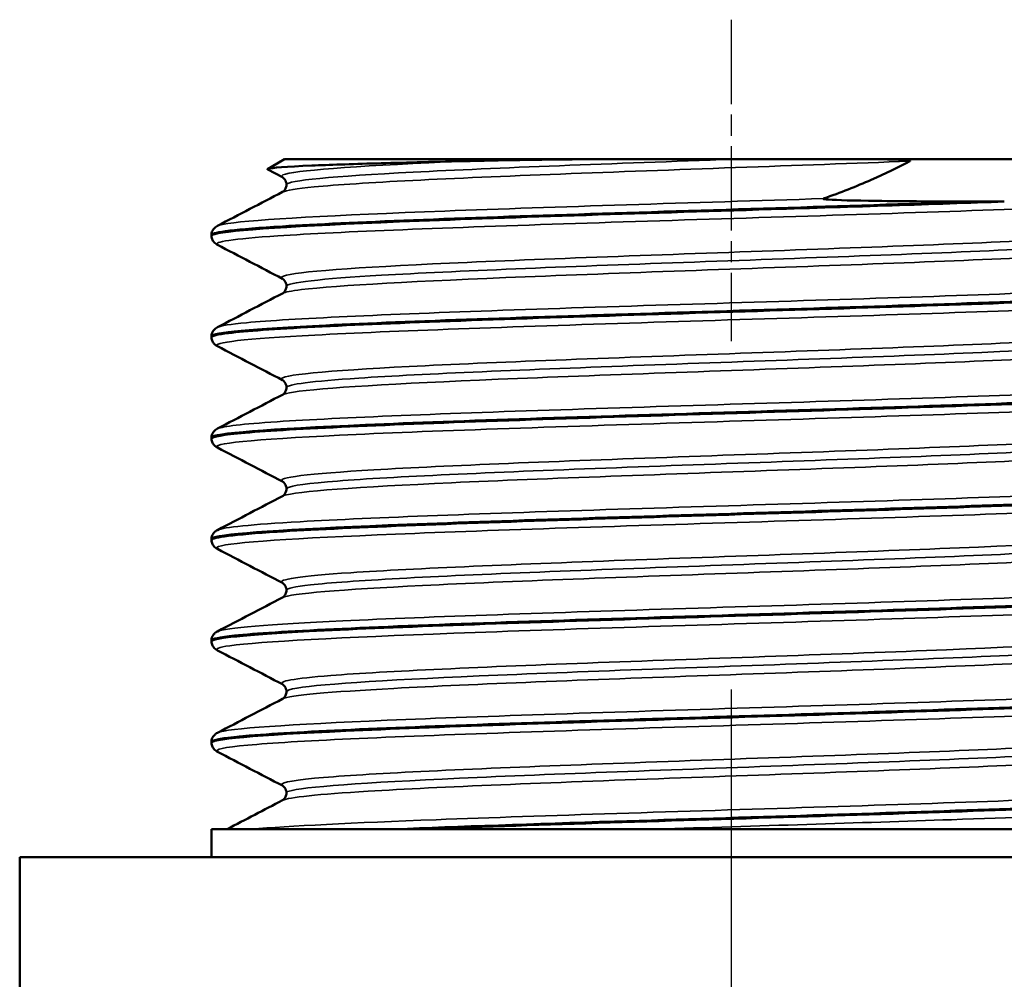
# Model space of a CAD drawing. Header units: millimetres. Extents: x -71 to 414, y -67 to 355.
# Tile 23 of 26: x 144 to 162, y 226 to 243. Entities that reach past the tile are written whole.
import ezdxf

# ---------------------------------------------------------------- set-up
doc = ezdxf.new("R2010")
doc.units = ezdxf.units.MM
doc.linetypes.add('CHAIN', pattern=[0.7087, 0.4724, -0.0591, 0.1181, -0.0591])
for name, color, linetype, lineweight in [('Видимые тонкие (ГОСТ)', 7, 'Continuous', 35), ('Видимый контур (ГОСТ)', 7, 'Continuous', 50), ('Осевая линия (ГОСТ)', 7, 'Continuous', 25)]:
    doc.layers.add(name, color=color, linetype=linetype, lineweight=lineweight)

msp = doc.modelspace()

# ---------------------------------------------------------------- linework, layer by layer
at = {"layer": 'Видимые тонкие (ГОСТ)'}
for points, knots in [([(152.1832, 240.2965), (150.4612, 240.2197), (149.2847, 240.1428), (148.9953, 240.066), (148.9211, 240.0463), (148.9054, 240.0266), (148.9452, 240.007)], [3.7793554, 3.7793554, 3.7793554, 3.7793554, 4.5769283, 4.5769283, 4.5769283, 4.7811547, 4.7811547, 4.7811547, 4.7811547]), ([(160.1847, 240.2965), (158.2177, 240.2197), (155.9073, 240.1428), (153.9243, 240.066), (151.9421, 239.9892), (150.313, 239.9124), (149.5096, 239.8356), (149.1916, 239.8051), (149.0046, 239.7747), (148.9481, 239.7443)], [2.7331964, 2.7331964, 2.7331964, 2.7331964, 3.5307694, 3.5307694, 3.5307694, 4.3280202, 4.3280202, 4.3280202, 4.6436233, 4.6436233, 4.6436233, 4.6436233]), ([(157.0053, 240.3305), (154.8802, 240.2534), (152.7667, 240.1763), (151.2818, 240.0993), (149.8456, 240.0247), (149.0157, 239.9502), (149.0133, 239.8756)], [3.1388071, 3.1388071, 3.1388071, 3.1388071, 3.9387137, 3.9387137, 3.9387137, 4.712389, 4.712389, 4.712389, 4.712389]), ([(165.6841, 239.6258), (164.8983, 239.5516), (163.2166, 239.4774), (161.097, 239.4032), (158.9781, 239.329), (156.4459, 239.2548), (154.1897, 239.1806), (151.9344, 239.1064), (149.9805, 239.0323), (148.8597, 238.9581), (148.0537, 238.9048), (147.6851, 238.8514), (147.7818, 238.7981)], [8.1921724, 8.1921724, 8.1921724, 8.1921724, 8.9624605, 8.9624605, 8.9624605, 9.7324654, 9.7324654, 9.7324654, 10.5021931, 10.5021931, 10.5021931, 11.055701, 11.055701, 11.055701, 11.055701]), ([(158.6359, 239.6258), (156.306, 239.5516), (153.8183, 239.4774), (151.8506, 239.4032), (149.8837, 239.329), (148.4587, 239.2548), (147.9636, 239.1806), (147.8668, 239.1661), (147.8058, 239.1516), (147.7796, 239.1371)], [2.961423, 2.961423, 2.961423, 2.961423, 3.7317111, 3.7317111, 3.7317111, 4.5017161, 4.5017161, 4.5017161, 4.6522623, 4.6522623, 4.6522623, 4.6522623]), ([(165.0224, 239.0989), (164.8982, 239.0375), (164.2285, 238.9761), (163.1172, 238.9147), (161.7296, 238.838), (159.6717, 238.7614), (157.5385, 238.6847), (155.406, 238.6081), (153.2258, 238.5314), (151.628, 238.4548), (150.0307, 238.3782), (149.036, 238.3015), (148.9311, 238.2249), (148.9156, 238.2136), (148.9196, 238.2022), (148.9425, 238.1909)], [7.9227473, 7.9227473, 7.9227473, 7.9227473, 8.5600942, 8.5600942, 8.5600942, 9.3558339, 9.3558339, 9.3558339, 10.1512911, 10.1512911, 10.1512911, 10.9464723, 10.9464723, 10.9464723, 11.06434, 11.06434, 11.06434, 11.06434]), ([(164.952, 238.9676), (164.9526, 238.9599), (164.9446, 238.9523), (164.9279, 238.9446), (164.7594, 238.8677), (163.7068, 238.7908), (162.076, 238.7139), (160.4392, 238.6368), (158.2414, 238.5596), (156.1258, 238.4824), (154.0194, 238.4056), (152.0222, 238.3288), (150.714, 238.2519), (149.6223, 238.1878), (149.0223, 238.1237), (149.0156, 238.0595)], [7.8539816, 7.8539816, 7.8539816, 7.8539816, 7.9335063, 7.9335063, 7.9335063, 8.7315635, 8.7315635, 8.7315635, 9.5325522, 9.5325522, 9.5325522, 10.3300449, 10.3300449, 10.3300449, 10.9955743, 10.9955743, 10.9955743, 10.9955743]), ([(165.019, 238.8363), (165.1117, 238.7858), (164.8424, 238.7352), (164.2221, 238.6847), (163.2814, 238.6081), (161.5456, 238.5314), (159.5163, 238.4548), (157.4877, 238.3782), (155.1921, 238.3015), (153.2923, 238.2249), (151.3932, 238.1483), (149.9143, 238.0718), (149.2823, 237.9952), (149.0982, 237.9729), (148.9866, 237.9505), (148.9461, 237.9282)], [7.785216, 7.785216, 7.785216, 7.785216, 8.309675, 8.309675, 8.309675, 9.1051321, 9.1051321, 9.1051321, 9.9003133, 9.9003133, 9.9003133, 10.695225, 10.695225, 10.695225, 10.9268086, 10.9268086, 10.9268086, 10.9268086]), ([(166.1845, 238.229), (166.2812, 238.1757), (165.912, 238.1223), (165.105, 238.0689), (163.9854, 237.9949), (162.0358, 237.9209), (159.7849, 237.8468), (157.5347, 237.7728), (155.0089, 237.6988), (152.8922, 237.6248), (150.7761, 237.5508), (149.0926, 237.4768), (148.2979, 237.4028), (148.0048, 237.3755), (147.8338, 237.3483), (147.7835, 237.321)], [7.7938549, 7.7938549, 7.7938549, 7.7938549, 8.3477007, 8.3477007, 8.3477007, 9.1161309, 9.1161309, 9.1161309, 9.8843191, 9.8843191, 9.8843191, 10.6522712, 10.6522712, 10.6522712, 10.9354476, 10.9354476, 10.9354476, 10.9354476]), ([(166.1866, 237.8901), (166.1606, 237.8757), (166.1002, 237.8612), (166.0044, 237.8468), (165.5128, 237.7728), (164.0955, 237.6988), (162.1368, 237.6248), (160.1787, 237.5508), (157.7017, 237.4768), (155.3767, 237.4028), (153.0524, 237.3289), (150.9064, 237.2549), (149.5196, 237.1809), (148.2765, 237.1146), (147.656, 237.0483), (147.7775, 236.982)], [14.1972936, 14.1972936, 14.1972936, 14.1972936, 14.3468802, 14.3468802, 14.3468802, 15.1150684, 15.1150684, 15.1150684, 15.8830206, 15.8830206, 15.8830206, 16.6507424, 16.6507424, 16.6507424, 17.3388863, 17.3388863, 17.3388863, 17.3388863]), ([(165.0247, 237.2828), (164.8876, 237.2142), (164.0553, 237.1455), (162.7069, 237.0769), (161.205, 237.0004), (159.0823, 236.9239), (156.9495, 236.8475), (154.8174, 236.771), (152.7027, 236.6946), (151.2135, 236.6181), (149.7248, 236.5417), (148.8804, 236.4653), (148.923, 236.3889), (148.9256, 236.3842), (148.9316, 236.3795), (148.9409, 236.3748)], [14.2059326, 14.2059326, 14.2059326, 14.2059326, 14.9184645, 14.9184645, 14.9184645, 15.7121251, 15.7121251, 15.7121251, 16.5055548, 16.5055548, 16.5055548, 17.2987597, 17.2987597, 17.2987597, 17.3475253, 17.3475253, 17.3475253, 17.3475253]), ([(164.9492, 237.1515), (164.951, 237.1345), (164.9116, 237.1175), (164.8294, 237.1005), (164.4583, 237.0238), (163.2201, 236.9471), (161.473, 236.8704), (159.7264, 236.7938), (157.4939, 236.7171), (155.4209, 236.6405), (153.3486, 236.5638), (151.4625, 236.4872), (150.3079, 236.4105), (149.4689, 236.3548), (149.0239, 236.2991), (149.0183, 236.2434)], [14.1371669, 14.1371669, 14.1371669, 14.1371669, 14.3135612, 14.3135612, 14.3135612, 15.1095204, 15.1095204, 15.1095204, 15.9052465, 15.9052465, 15.9052465, 16.700746, 16.700746, 16.700746, 17.2787596, 17.2787596, 17.2787596, 17.2787596]), ([(165.0212, 237.0202), (165.1253, 236.9626), (164.7538, 236.905), (163.9437, 236.8475), (162.868, 236.771), (161.033, 236.6946), (158.9664, 236.6181), (156.9004, 236.5417), (154.6294, 236.4653), (152.8063, 236.3889), (150.9836, 236.3125), (149.632, 236.2361), (149.1396, 236.1597), (149.0375, 236.1438), (148.9726, 236.128), (148.944, 236.1121)], [14.0684013, 14.0684013, 14.0684013, 14.0684013, 14.6659662, 14.6659662, 14.6659662, 15.4593958, 15.4593958, 15.4593958, 16.2526008, 16.2526008, 16.2526008, 17.0455874, 17.0455874, 17.0455874, 17.2099939, 17.2099939, 17.2099939, 17.2099939]), ([(166.1817, 236.4129), (166.2569, 236.3733), (166.0783, 236.3336), (165.6425, 236.2939), (164.8309, 236.2201), (163.1364, 236.1462), (161.0167, 236.0723), (158.8975, 235.9985), (156.377, 235.9247), (154.1356, 235.8508), (151.8948, 235.777), (149.9581, 235.7032), (148.8479, 235.6293), (148.2241, 235.5878), (147.8661, 235.5464), (147.7854, 235.5049)], [14.0770403, 14.0770403, 14.0770403, 14.0770403, 14.4886923, 14.4886923, 14.4886923, 15.2553488, 15.2553488, 15.2553488, 16.0218094, 16.0218094, 16.0218094, 16.7880798, 16.7880798, 16.7880798, 17.2186329, 17.2186329, 17.2186329, 17.2186329]), ([(166.1898, 236.074), (166.1888, 236.0734), (166.1877, 236.0729), (166.1866, 236.0723), (166.0318, 235.9985), (164.9351, 235.9247), (163.1927, 235.8508), (161.4507, 235.777), (159.0828, 235.7032), (156.7278, 235.6293), (154.3026, 235.5533), (151.9204, 235.4773), (150.2596, 235.4012), (148.6297, 235.3266), (147.7129, 235.252), (147.7616, 235.1774), (147.7641, 235.1736), (147.7691, 235.1697), (147.7766, 235.1659)], [20.4804789, 20.4804789, 20.4804789, 20.4804789, 20.4860981, 20.4860981, 20.4860981, 21.2525587, 21.2525587, 21.2525587, 22.0188291, 22.0188291, 22.0188291, 22.8079514, 22.8079514, 22.8079514, 23.5823817, 23.5823817, 23.5823817, 23.6220716, 23.6220716, 23.6220716, 23.6220716]), ([(165.0257, 235.4667), (165.0222, 235.4649), (165.0182, 235.463), (165.0137, 235.4612), (164.825, 235.384), (163.7354, 235.3068), (162.0639, 235.2297), (160.394, 235.1525), (158.1656, 235.0754), (156.03, 234.9983), (153.8963, 234.9213), (151.8833, 234.8442), (150.5783, 234.7672), (149.401, 234.6977), (148.8139, 234.6282), (148.9415, 234.5587)], [20.4891179, 20.4891179, 20.4891179, 20.4891179, 20.5081478, 20.5081478, 20.5081478, 21.3092886, 21.3092886, 21.3092886, 22.1096563, 22.1096563, 22.1096563, 22.9092787, 22.9092787, 22.9092787, 23.6307106, 23.6307106, 23.6307106, 23.6307106]), ([(165.0244, 235.2041), (165.1498, 235.1355), (164.5815, 235.0669), (163.4342, 234.9983), (162.1455, 234.9213), (160.1436, 234.8442), (158.0124, 234.7672), (155.8831, 234.6902), (153.6529, 234.6132), (151.9714, 234.5363), (150.2912, 234.4594), (149.1808, 234.3825), (148.9631, 234.3056), (148.9541, 234.3024), (148.9466, 234.2992), (148.9407, 234.296)], [20.3515866, 20.3515866, 20.3515866, 20.3515866, 21.0634973, 21.0634973, 21.0634973, 21.8631198, 21.8631198, 21.8631198, 22.6620244, 22.6620244, 22.6620244, 23.4602384, 23.4602384, 23.4602384, 23.4931792, 23.4931792, 23.4931792, 23.4931792]), ([(164.9455, 235.3354), (164.9475, 235.3063), (164.8306, 235.2771), (164.5913, 235.248), (163.9562, 235.1706), (162.4671, 235.0933), (160.5616, 235.016), (158.6579, 234.9387), (156.364, 234.8614), (154.3528, 234.7842), (152.3435, 234.707), (150.643, 234.6298), (149.7494, 234.5526), (149.2663, 234.5108), (149.0225, 234.4691), (149.0215, 234.4273)], [20.4203522, 20.4203522, 20.4203522, 20.4203522, 20.7227851, 20.7227851, 20.7227851, 21.5255066, 21.5255066, 21.5255066, 22.3274765, 22.3274765, 22.3274765, 23.1287223, 23.1287223, 23.1287223, 23.5619449, 23.5619449, 23.5619449, 23.5619449]), ([(166.1821, 234.5968), (166.2411, 234.5669), (166.1555, 234.537), (165.9189, 234.5071), (165.3311, 234.4327), (163.8182, 234.3584), (161.7939, 234.284), (159.7712, 234.2097), (157.2611, 234.1354), (154.9488, 234.0611), (152.6382, 233.9869), (150.5515, 233.9127), (149.2575, 233.8384), (148.3879, 233.7885), (147.8828, 233.7387), (147.7827, 233.6888)], [20.3602256, 20.3602256, 20.3602256, 20.3602256, 20.6707248, 20.6707248, 20.6707248, 21.4424389, 21.4424389, 21.4424389, 22.2135353, 22.2135353, 22.2135353, 22.9840384, 22.9840384, 22.9840384, 23.5018182, 23.5018182, 23.5018182, 23.5018182]), ([(166.1885, 234.2579), (166.0568, 234.1923), (165.2018, 234.1267), (163.7897, 234.0611), (162.191, 233.9869), (159.8967, 233.9127), (157.532, 233.8384), (155.169, 233.7643), (152.7628, 233.6901), (150.9682, 233.6159), (149.175, 233.5418), (148.0129, 233.4676), (147.7978, 233.3935), (147.7556, 233.3789), (147.75, 233.3644), (147.7796, 233.3498)], [26.7636642, 26.7636642, 26.7636642, 26.7636642, 27.4442847, 27.4442847, 27.4442847, 28.2147877, 28.2147877, 28.2147877, 28.9847214, 28.9847214, 28.9847214, 29.7541095, 29.7541095, 29.7541095, 29.9052569, 29.9052569, 29.9052569, 29.9052569]), ([(165.0234, 233.6506), (165.0016, 233.6386), (164.9587, 233.6266), (164.8941, 233.6145), (164.4827, 233.5379), (163.1978, 233.4612), (161.4109, 233.3845), (159.6252, 233.3079), (157.3615, 233.2313), (155.2733, 233.1547), (153.1865, 233.0781), (151.302, 233.0016), (150.1633, 232.925), (149.2588, 232.8642), (148.8341, 232.8034), (148.9439, 232.7426)], [26.7723032, 26.7723032, 26.7723032, 26.7723032, 26.8971652, 26.8971652, 26.8971652, 27.6928848, 27.6928848, 27.6928848, 28.4880468, 28.4880468, 28.4880468, 29.2826771, 29.2826771, 29.2826771, 29.9138959, 29.9138959, 29.9138959, 29.9138959]), ([(164.9448, 233.5193), (164.9441, 233.4787), (164.7136, 233.4381), (164.2555, 233.3975), (163.3887, 233.3206), (161.7184, 233.2438), (159.7296, 233.167), (157.7421, 233.0902), (155.4624, 233.0134), (153.5515, 232.9366), (151.6419, 232.8599), (150.1254, 232.7831), (149.4413, 232.7064), (149.1584, 232.6747), (149.0194, 232.643), (149.0209, 232.6112)], [26.7035376, 26.7035376, 26.7035376, 26.7035376, 27.125046, 27.125046, 27.125046, 27.9225173, 27.9225173, 27.9225173, 28.7194524, 28.7194524, 28.7194524, 29.5158772, 29.5158772, 29.5158772, 29.8451302, 29.8451302, 29.8451302, 29.8451302]), ([(165.0257, 233.388), (165.0279, 233.3868), (165.03, 233.3857), (165.0318, 233.3845), (165.1531, 233.3079), (164.3836, 233.2313), (162.9454, 233.1547), (161.5081, 233.0781), (159.4217, 233.0016), (157.2879, 232.925), (155.1554, 232.8485), (153.003, 232.772), (151.4508, 232.6955), (149.9932, 232.6236), (149.0824, 232.5518), (148.9409, 232.4799)], [26.6347719, 26.6347719, 26.6347719, 26.6347719, 26.6467259, 26.6467259, 26.6467259, 27.4418879, 27.4418879, 27.4418879, 28.2365181, 28.2365181, 28.2365181, 29.0306424, 29.0306424, 29.0306424, 29.7763645, 29.7763645, 29.7763645, 29.7763645]), ([(166.1855, 232.7807), (166.2217, 232.7629), (166.2055, 232.7451), (166.1346, 232.7272), (165.8406, 232.6533), (164.6083, 232.5794), (162.7713, 232.5054), (160.9353, 232.4315), (158.5158, 232.3576), (156.1669, 232.2837), (153.8193, 232.2099), (151.5684, 232.136), (150.0221, 232.0621), (148.7, 231.999), (147.9057, 231.9358), (147.7783, 231.8727)], [26.6434109, 26.6434109, 26.6434109, 26.6434109, 26.8284865, 26.8284865, 26.8284865, 27.595927, 27.595927, 27.595927, 28.3629387, 28.3629387, 28.3629387, 29.1295442, 29.1295442, 29.1295442, 29.7850035, 29.7850035, 29.7850035, 29.7850035]), ([(166.1844, 232.4418), (166.0781, 232.3891), (165.518, 232.3364), (164.5591, 232.2837), (163.2147, 232.2099), (161.1016, 232.136), (158.7904, 232.0621), (156.4804, 231.9883), (153.9982, 231.9145), (152.0136, 231.8407), (150.0082, 231.7661), (148.5344, 231.6915), (147.9974, 231.6169), (147.7979, 231.5892), (147.7286, 231.5614), (147.7837, 231.5337)], [33.0468495, 33.0468495, 33.0468495, 33.0468495, 33.593688, 33.593688, 33.593688, 34.3602936, 34.3602936, 34.3602936, 35.1265159, 35.1265159, 35.1265159, 35.9007828, 35.9007828, 35.9007828, 36.1884422, 36.1884422, 36.1884422, 36.1884422]), ([(165.0208, 231.8345), (164.9855, 231.815), (164.8955, 231.7954), (164.7493, 231.7759), (164.1724, 231.6988), (162.7287, 231.6217), (160.8401, 231.5446), (158.955, 231.4676), (156.6515, 231.3906), (154.6006, 231.3137), (152.5532, 231.2368), (150.7843, 231.16), (149.8075, 231.0831), (149.1436, 231.0309), (148.8514, 230.9787), (148.9468, 230.9265)], [33.0554885, 33.0554885, 33.0554885, 33.0554885, 33.2583072, 33.2583072, 33.2583072, 34.0586475, 34.0586475, 34.0586475, 34.8575261, 34.8575261, 34.8575261, 35.655052, 35.655052, 35.655052, 36.1970812, 36.1970812, 36.1970812, 36.1970812]), ([(164.946, 231.7032), (164.942, 231.6528), (164.5822, 231.6025), (163.8893, 231.5521), (162.8269, 231.475), (160.9956, 231.3978), (158.9317, 231.3206), (156.8712, 231.2435), (154.6063, 231.1664), (152.7979, 231.0894), (150.9924, 231.0124), (149.6657, 230.9355), (149.2041, 230.8585), (149.0773, 230.8374), (149.0162, 230.8163), (149.0184, 230.7951)], [32.9867229, 32.9867229, 32.9867229, 32.9867229, 33.5093108, 33.5093108, 33.5093108, 34.3105249, 34.3105249, 34.3105249, 35.1103752, 35.1103752, 35.1103752, 35.9089699, 35.9089699, 35.9089699, 36.1283155, 36.1283155, 36.1283155, 36.1283155]), ([(165.0243, 231.5719), (165.0426, 231.5628), (165.0487, 231.5537), (165.0421, 231.5446), (164.9868, 231.4676), (164.0319, 231.3906), (162.4555, 231.3137), (160.8818, 231.2368), (158.7094, 231.16), (156.5691, 231.0831), (154.4321, 231.0064), (152.355, 230.9297), (150.939, 230.853), (149.7753, 230.7899), (149.0706, 230.7269), (148.9432, 230.6638)], [32.9179572, 32.9179572, 32.9179572, 32.9179572, 33.0124886, 33.0124886, 33.0124886, 33.8113672, 33.8113672, 33.8113672, 34.6088931, 34.6088931, 34.6088931, 35.4051736, 35.4051736, 35.4051736, 36.0595498, 36.0595498, 36.0595498, 36.0595498]), ([(166.1892, 230.9646), (166.2004, 230.959), (166.2062, 230.9534), (166.2065, 230.9478), (166.2109, 230.8737), (165.2634, 230.7996), (163.6214, 230.7254), (161.9816, 230.6514), (159.6677, 230.5774), (157.3072, 230.5034), (154.9495, 230.4295), (152.5718, 230.3555), (150.8172, 230.2816), (149.0646, 230.2077), (147.9534, 230.1339), (147.7836, 230.06), (147.781, 230.0589), (147.7786, 230.0577), (147.7764, 230.0566)], [32.9265962, 32.9265962, 32.9265962, 32.9265962, 32.9848464, 32.9848464, 32.9848464, 33.7541132, 33.7541132, 33.7541132, 34.5223701, 34.5223701, 34.5223701, 35.2897101, 35.2897101, 35.2897101, 36.0562254, 36.0562254, 36.0562254, 36.0681888, 36.0681888, 36.0681888, 36.0681888]), ([(166.1818, 230.6257), (166.1024, 230.5849), (165.7549, 230.5441), (165.1505, 230.5034), (164.0544, 230.4295), (162.1258, 230.3555), (159.8866, 230.2816), (157.6498, 230.2077), (155.1281, 230.1339), (153.0022, 230.06), (150.8558, 229.9855), (149.1379, 229.9109), (148.3207, 229.8363), (147.887, 229.7968), (147.7096, 229.7572), (147.7847, 229.7176)], [39.3300349, 39.3300349, 39.3300349, 39.3300349, 39.7531194, 39.7531194, 39.7531194, 40.5204594, 40.5204594, 40.5204594, 41.2869748, 41.2869748, 41.2869748, 42.0609143, 42.0609143, 42.0609143, 42.4716275, 42.4716275, 42.4716275, 42.4716275]), ([(165.0183, 230.0184), (164.9655, 229.9898), (164.7971, 229.9612), (164.5117, 229.9326), (163.7441, 229.8556), (162.141, 229.7787), (160.1691, 229.7017), (158.2036, 229.625), (155.8976, 229.5483), (153.9186, 229.4716), (151.945, 229.3951), (150.3219, 229.3185), (149.517, 229.242), (149.0552, 229.1981), (148.8663, 229.1543), (148.9487, 229.1104)], [39.3386739, 39.3386739, 39.3386739, 39.3386739, 39.6355958, 39.6355958, 39.6355958, 40.4344145, 40.4344145, 40.4344145, 41.2306422, 41.2306422, 41.2306422, 42.0247018, 42.0247018, 42.0247018, 42.4802665, 42.4802665, 42.4802665, 42.4802665]), ([(164.9494, 229.8871), (164.9427, 229.826), (164.4025, 229.765), (163.4056, 229.7039), (162.1494, 229.627), (160.1849, 229.5501), (158.0839, 229.4731), (155.9885, 229.3964), (153.7847, 229.3197), (152.1105, 229.2429), (150.4202, 229.1655), (149.2928, 229.088), (149.0604, 229.0105), (149.0289, 229), (149.0139, 228.9895), (149.015, 228.979)], [39.2699082, 39.2699082, 39.2699082, 39.2699082, 39.9036152, 39.9036152, 39.9036152, 40.7021476, 40.7021476, 40.7021476, 41.498496, 41.498496, 41.498496, 42.3025154, 42.3025154, 42.3025154, 42.4115008, 42.4115008, 42.4115008, 42.4115008]), ([(165.0215, 229.7558), (165.058, 229.7378), (165.0478, 229.7197), (164.9884, 229.7017), (164.7358, 229.625), (163.597, 229.5483), (161.9018, 229.4716), (160.2111, 229.3951), (157.989, 229.3185), (155.8754, 229.242), (153.7415, 229.1648), (151.7464, 229.0876), (150.475, 229.0103), (149.583, 228.9561), (149.0552, 228.9019), (148.9461, 228.8477)], [39.2011425, 39.2011425, 39.2011425, 39.2011425, 39.3882555, 39.3882555, 39.3882555, 40.1844832, 40.1844832, 40.1844832, 40.9785429, 40.9785429, 40.9785429, 41.7802398, 41.7802398, 41.7802398, 42.3427351, 42.3427351, 42.3427351, 42.3427351]), ([(166.1889, 229.1485), (166.3129, 229.081), (165.6647, 229.0134), (164.3756, 228.9459), (162.9626, 228.8718), (160.7961, 228.7978), (158.4639, 228.7237), (156.1211, 228.6493), (153.6377, 228.575), (151.6933, 228.5006), (150.2111, 228.4439), (149.0457, 228.3872), (148.3889, 228.3305)], [39.2097815, 39.2097815, 39.2097815, 39.2097815, 39.9109087, 39.9109087, 39.9109087, 40.6794584, 40.6794584, 40.6794584, 41.4515013, 41.4515013, 41.4515013, 42.039992, 42.039992, 42.039992, 42.039992]), ([(166.1824, 228.8096), (166.1294, 228.781), (165.9438, 228.7523), (165.6246, 228.7237), (164.7949, 228.6493), (163.0713, 228.575), (160.9254, 228.5006), (159.2897, 228.4439), (157.4233, 228.3872), (155.6335, 228.3305)], [45.6132202, 45.6132202, 45.6132202, 45.6132202, 45.9102077, 45.9102077, 45.9102077, 46.6822506, 46.6822506, 46.6822506, 47.2707413, 47.2707413, 47.2707413, 47.2707413])]:
    msp.add_open_spline(points, degree=3, knots=knots, dxfattribs=at)
at = {"layer": 'Видимый контур (ГОСТ)'}
for p, q in [((148.9802, 240.3305), (148.6758, 240.1547)), ((154.2716, 240.3305), (148.9802, 240.3305)), ((154.2716, 240.3305), (157.0053, 240.3305)), ((157.0053, 240.3305), (159.7365, 240.3305)), ((164.986, 240.3305), (159.7365, 240.3305)), ((148.9405, 240.007), (148.6767, 240.1446)), ((161.4006, 239.5729), (161.8745, 239.5729)), ((147.6681, 238.9591), (147.6681, 238.9761)), ((147.6681, 237.143), (147.6681, 237.16)), ((147.6681, 235.3269), (147.6681, 235.3439)), ((147.6681, 233.5108), (147.6681, 233.5278)), ((147.6681, 231.6947), (147.6681, 231.7117)), ((147.6681, 229.8786), (147.6681, 229.8956)), ((147.6681, 228.3305), (166.2981, 228.3305)), ((147.6681, 228.3305), (147.6681, 227.8305)), ((151.3926, 228.3305), (150.9648, 228.3305)), ((144.2331, 227.8305), (169.7331, 227.8305)), ((144.2331, 227.8305), (144.2331, 223.8305))]:
    msp.add_line(p, q, dxfattribs=at)
for points, knots in [([(152.1832, 240.2965), (151.6033, 240.2832), (151.0785, 240.2701), (150.1611, 240.2436), (149.7736, 240.2304), (149.0076, 240.1974), (148.7418, 240.1778), (148.6704, 240.1536), (148.6681, 240.1491), (148.6767, 240.1446)], [-3.83277889, -3.83277889, -3.83277889, -3.83277889, -3.62063923, -3.62063923, -3.40672067, -3.40672067, -3.08370255, -3.08370255, -3.00938618, -3.00938618, -3.00938618, -3.00938618]), ([(158.6359, 239.6258), (158.9396, 239.7351), (159.2254, 239.8468), (159.7426, 240.0704), (159.9753, 240.1821), (160.1847, 240.2965)], [-0.23859402, -0.23859402, -0.23859402, -0.23859402, -0.11656614, -0.11656614, 0, 0, 0, 0]), ([(160.1847, 240.2965), (160.1854, 240.2969), (160.186, 240.2973), (160.1869, 240.2982), (160.1872, 240.2986), (160.1873, 240.2994), (160.1872, 240.2998), (160.1868, 240.3005), (160.1864, 240.3008), (160.1854, 240.3017), (160.1845, 240.3021), (160.1822, 240.3032), (160.1804, 240.3037), (160.1738, 240.3056), (160.1671, 240.3069), (160.1334, 240.3121), (160.0901, 240.3155), (159.9656, 240.323), (159.8621, 240.327), (159.7365, 240.3305)], [-0.4428199, -0.4428199, -0.4428199, -0.4428199, -0.43974145, -0.43974145, -0.43726706, -0.43726706, -0.43551808, -0.43551808, -0.43374703, -0.43374703, -0.43130697, -0.43130697, -0.42710766, -0.42710766, -0.41459425, -0.41459425, -0.36771077, -0.36771077, -0.29081564, -0.29081564, -0.29081564, -0.29081564]), ([(149.0131, 239.8756), (149.0131, 239.9113), (148.9994, 239.9451), (148.9734, 239.9828), (148.962, 239.9923), (148.9474, 240.0033), (148.9429, 240.0057), (148.9405, 240.007)], [0, 0, 0, 0, 0.02208301, 0.02208301, 0.041019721, 0.041019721, 0.058114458, 0.058114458, 0.058114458, 0.058114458]), ([(148.9405, 239.7443), (148.9445, 239.7465), (148.9545, 239.7509), (148.9793, 239.7768), (148.9895, 239.7898), (149.0068, 239.8265), (149.0131, 239.8509), (149.0131, 239.8756)], [0, 0, 0, 0, 0.02808243, 0.02808243, 0.042837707, 0.042837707, 0.058139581, 0.058139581, 0.058139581, 0.058139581]), ([(147.6702, 238.9587), (147.6686, 238.9697), (147.6874, 238.9807), (147.7274, 238.9917), (147.9953, 239.0655), (149.2088, 239.1394), (151.0405, 239.2132), (152.8784, 239.2872), (155.3183, 239.3613), (157.698, 239.4353), (159.1717, 239.4812), (160.6166, 239.5271), (161.8745, 239.5729)], [-10.9969561, -10.9969561, -10.9969561, -10.9969561, -10.8826864, -10.8826864, -10.8826864, -10.1166237, -10.1166237, -10.1166237, -9.3479547, -9.3479547, -9.3479547, -8.8719378, -8.8719378, -8.8719378, -8.8719378]), ([(161.4006, 239.5729), (159.3003, 239.4989), (156.7571, 239.4249), (154.4606, 239.3509), (152.1649, 239.2769), (150.1417, 239.2029), (148.9391, 239.1289), (148.1116, 239.0779), (147.6791, 239.027), (147.6742, 238.9761)], [2.6474997, 2.6474997, 2.6474997, 2.6474997, 3.41582, 3.41582, 3.41582, 4.1838599, 4.1838599, 4.1838599, 4.712389, 4.712389, 4.712389, 4.712389]), ([(161.4006, 239.5729), (160.7019, 239.5736), (160.0676, 239.5775), (159.1859, 239.5899), (158.8733, 239.598), (158.7047, 239.6097), (158.6727, 239.6122), (158.647, 239.6164), (158.6418, 239.6173), (158.6363, 239.6189), (158.6348, 239.6194), (158.6329, 239.6203), (158.6323, 239.6207), (158.6316, 239.6213), (158.6313, 239.6216), (158.6311, 239.6223), (158.6311, 239.6226), (158.6314, 239.6234), (158.6319, 239.6238), (158.6333, 239.6248), (158.6346, 239.6253), (158.6359, 239.6258)], [-0.084189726, -0.084189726, -0.084189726, -0.084189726, -0.043142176, -0.043142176, -0.008675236, -0.008675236, -0.003205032, -0.003205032, -0.001908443, -0.001908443, -0.001431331, -0.001431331, -0.001183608, -0.001183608, -0.000997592, -0.000997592, -0.00080074, -0.00080074, -0.000514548, -0.000514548, 0, 0, 0, 0]), ([(147.6681, 238.9765), (147.6697, 239.0131), (147.6837, 239.0473), (147.7143, 239.0922), (147.7299, 239.1061), (147.7555, 239.1255), (147.7663, 239.1319), (147.7763, 239.1371)], [0, 0, 0, 0, 0.020876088, 0.020876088, 0.040384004, 0.040384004, 0.058131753, 0.058131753, 0.058131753, 0.058131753]), ([(147.7763, 238.7981), (147.7604, 238.8064), (147.7418, 238.817), (147.7091, 238.8508), (147.6971, 238.866), (147.6769, 238.9062), (147.6693, 238.932), (147.6681, 238.9587)], [0, 0, 0, 0, 0.028256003, 0.028256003, 0.042945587, 0.042945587, 0.058160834, 0.058160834, 0.058160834, 0.058160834]), ([(149.0131, 238.0595), (149.0131, 238.0952), (148.9994, 238.129), (148.9734, 238.1667), (148.962, 238.1762), (148.9474, 238.1872), (148.9429, 238.1896), (148.9405, 238.1909)], [0, 0, 0, 0, 0.02208301, 0.02208301, 0.041019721, 0.041019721, 0.058114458, 0.058114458, 0.058114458, 0.058114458]), ([(166.2943, 238.0684), (166.2968, 238.0523), (166.2559, 238.0362), (166.1699, 238.02), (165.7765, 237.9462), (164.4442, 237.8723), (162.5328, 237.7985), (160.622, 237.7247), (158.1537, 237.6508), (155.794, 237.577), (153.435, 237.5032), (151.2108, 237.4294), (149.7212, 237.3556), (148.4051, 237.2904), (147.6754, 237.2252), (147.6694, 237.16)], [7.8525998, 7.8525998, 7.8525998, 7.8525998, 8.0200596, 8.0200596, 8.0200596, 8.7865405, 8.7865405, 8.7865405, 9.552782, 9.552782, 9.552782, 10.3187897, 10.3187897, 10.3187897, 10.9955743, 10.9955743, 10.9955743, 10.9955743]), ([(147.6747, 237.1426), (147.6714, 237.1675), (147.7703, 237.1924), (147.9746, 237.2174), (148.5798, 237.2912), (150.1037, 237.365), (152.1351, 237.4388), (154.1642, 237.5126), (156.677, 237.5863), (158.997, 237.66), (161.3146, 237.7337), (163.4142, 237.8073), (164.7317, 237.881), (165.7457, 237.9377), (166.2872, 237.9944), (166.2937, 238.0511)], [-17.2801414, -17.2801414, -17.2801414, -17.2801414, -17.0215295, -17.0215295, -17.0215295, -16.2553368, -16.2553368, -16.2553368, -15.4900402, -15.4900402, -15.4900402, -14.7255483, -14.7255483, -14.7255483, -14.1371669, -14.1371669, -14.1371669, -14.1371669]), ([(148.9405, 237.9282), (148.9445, 237.9304), (148.9545, 237.9348), (148.9793, 237.9607), (148.9895, 237.9737), (149.0068, 238.0104), (149.0131, 238.0348), (149.0131, 238.0595)], [0, 0, 0, 0, 0.02808243, 0.02808243, 0.042837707, 0.042837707, 0.058139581, 0.058139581, 0.058139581, 0.058139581]), ([(147.6681, 237.1604), (147.6697, 237.197), (147.6837, 237.2312), (147.7143, 237.2761), (147.7299, 237.29), (147.7555, 237.3094), (147.7663, 237.3158), (147.7763, 237.321)], [0, 0, 0, 0, 0.020876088, 0.020876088, 0.040384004, 0.040384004, 0.058131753, 0.058131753, 0.058131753, 0.058131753]), ([(147.7763, 236.982), (147.7604, 236.9903), (147.7418, 237.0009), (147.7091, 237.0347), (147.6971, 237.0499), (147.6769, 237.0901), (147.6693, 237.1159), (147.6681, 237.1426)], [0, 0, 0, 0, 0.028256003, 0.028256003, 0.042945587, 0.042945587, 0.058160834, 0.058160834, 0.058160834, 0.058160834]), ([(166.2981, 236.2523), (166.2981, 236.2514), (166.298, 236.2505), (166.2978, 236.2495), (166.2779, 236.1758), (165.3086, 236.1022), (163.6504, 236.0285), (161.9926, 235.9548), (159.6647, 235.8812), (157.2921, 235.8075), (154.9201, 235.7339), (152.5298, 235.6602), (150.7631, 235.5866), (148.9499, 235.511), (147.8165, 235.4354), (147.6822, 235.3598), (147.6728, 235.3545), (147.6683, 235.3492), (147.6687, 235.3439)], [14.1357851, 14.1357851, 14.1357851, 14.1357851, 14.1455234, 14.1455234, 14.1455234, 14.9102491, 14.9102491, 14.9102491, 15.6747809, 15.6747809, 15.6747809, 16.4391245, 16.4391245, 16.4391245, 17.2236252, 17.2236252, 17.2236252, 17.2787596, 17.2787596, 17.2787596, 17.2787596]), ([(147.6763, 235.3265), (147.6743, 235.3616), (147.8736, 235.3968), (148.2758, 235.4319), (149.1197, 235.5056), (150.8474, 235.5793), (152.9941, 235.653), (155.1396, 235.7267), (157.6799, 235.8004), (159.932, 235.874), (162.2877, 235.9511), (164.2977, 236.0282), (165.3754, 236.1052), (165.9802, 236.1485), (166.2879, 236.1917), (166.29, 236.235)], [-23.5633267, -23.5633267, -23.5633267, -23.5633267, -23.1987418, -23.1987418, -23.1987418, -22.4336857, -22.4336857, -22.4336857, -21.6690302, -21.6690302, -21.6690302, -20.8692119, -20.8692119, -20.8692119, -20.4203522, -20.4203522, -20.4203522, -20.4203522]), ([(149.0131, 236.2434), (149.0131, 236.2791), (148.9994, 236.3129), (148.9734, 236.3506), (148.962, 236.3601), (148.9474, 236.3711), (148.9429, 236.3735), (148.9405, 236.3748)], [0, 0, 0, 0, 0.02208301, 0.02208301, 0.041019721, 0.041019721, 0.058114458, 0.058114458, 0.058114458, 0.058114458]), ([(148.9405, 236.1121), (148.9445, 236.1143), (148.9545, 236.1187), (148.9793, 236.1446), (148.9895, 236.1576), (149.0068, 236.1943), (149.0131, 236.2187), (149.0131, 236.2434)], [0, 0, 0, 0, 0.02808243, 0.02808243, 0.042837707, 0.042837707, 0.058139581, 0.058139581, 0.058139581, 0.058139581]), ([(147.6681, 235.3443), (147.6697, 235.3809), (147.6837, 235.4151), (147.7143, 235.46), (147.7299, 235.4739), (147.7555, 235.4933), (147.7663, 235.4997), (147.7763, 235.5049)], [0, 0, 0, 0, 0.020876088, 0.020876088, 0.040384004, 0.040384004, 0.058131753, 0.058131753, 0.058131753, 0.058131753]), ([(147.7763, 235.1659), (147.7604, 235.1742), (147.7418, 235.1848), (147.7091, 235.2186), (147.6971, 235.2338), (147.6769, 235.274), (147.6693, 235.2998), (147.6681, 235.3265)], [0, 0, 0, 0, 0.028256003, 0.028256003, 0.042945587, 0.042945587, 0.058160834, 0.058160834, 0.058160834, 0.058160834]), ([(149.0131, 234.4273), (149.0131, 234.463), (148.9994, 234.4968), (148.9734, 234.5345), (148.962, 234.544), (148.9474, 234.555), (148.9429, 234.5574), (148.9405, 234.5587)], [0, 0, 0, 0, 0.02208301, 0.02208301, 0.041019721, 0.041019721, 0.058114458, 0.058114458, 0.058114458, 0.058114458]), ([(166.2961, 234.4362), (166.2924, 234.3727), (165.6045, 234.3091), (164.3512, 234.2455), (162.8901, 234.1714), (160.6773, 234.0973), (158.3137, 234.0232), (155.952, 233.9492), (153.4666, 233.8752), (151.5317, 233.8011), (149.5982, 233.7271), (148.2362, 233.6531), (147.8148, 233.5791), (147.7172, 233.562), (147.6703, 233.5449), (147.6723, 233.5278)], [20.4189704, 20.4189704, 20.4189704, 20.4189704, 21.0787187, 21.0787187, 21.0787187, 21.847809, 21.847809, 21.847809, 22.616313, 22.616313, 22.616313, 23.3842545, 23.3842545, 23.3842545, 23.5619449, 23.5619449, 23.5619449, 23.5619449]), ([(147.6748, 233.5104), (147.6769, 233.5596), (148.0763, 233.6087), (148.8479, 233.6579), (150.0111, 233.732), (152.0069, 233.8061), (154.2932, 233.8802), (156.5777, 233.9542), (159.1264, 234.0282), (161.2479, 234.1023), (163.3677, 234.1763), (165.0371, 234.2503), (165.8036, 234.3243), (166.1303, 234.3558), (166.2915, 234.3873), (166.2901, 234.4189)], [-29.846512, -29.846512, -29.846512, -29.846512, -29.3363667, -29.3363667, -29.3363667, -28.5672764, -28.5672764, -28.5672764, -27.7987723, -27.7987723, -27.7987723, -27.0308309, -27.0308309, -27.0308309, -26.7035376, -26.7035376, -26.7035376, -26.7035376]), ([(148.9405, 234.296), (148.9445, 234.2982), (148.9545, 234.3026), (148.9793, 234.3285), (148.9895, 234.3415), (149.0068, 234.3782), (149.0131, 234.4026), (149.0131, 234.4273)], [0, 0, 0, 0, 0.02808243, 0.02808243, 0.042837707, 0.042837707, 0.058139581, 0.058139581, 0.058139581, 0.058139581]), ([(147.6681, 233.5282), (147.6697, 233.5648), (147.6837, 233.599), (147.7143, 233.6439), (147.7299, 233.6578), (147.7555, 233.6772), (147.7663, 233.6836), (147.7763, 233.6888)], [0, 0, 0, 0, 0.020876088, 0.020876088, 0.040384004, 0.040384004, 0.058131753, 0.058131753, 0.058131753, 0.058131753]), ([(147.7763, 233.3498), (147.7604, 233.3581), (147.7418, 233.3687), (147.7091, 233.4025), (147.6971, 233.4177), (147.6769, 233.4579), (147.6693, 233.4837), (147.6681, 233.5104)], [0, 0, 0, 0, 0.028256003, 0.028256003, 0.042945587, 0.042945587, 0.058160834, 0.058160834, 0.058160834, 0.058160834]), ([(149.0131, 232.6112), (149.0131, 232.6469), (148.9994, 232.6807), (148.9734, 232.7184), (148.962, 232.7279), (148.9474, 232.7389), (148.9429, 232.7413), (148.9405, 232.7426)], [0, 0, 0, 0, 0.02208301, 0.02208301, 0.041019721, 0.041019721, 0.058114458, 0.058114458, 0.058114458, 0.058114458]), ([(147.671, 231.6943), (147.6749, 231.7545), (148.2879, 231.8147), (149.4207, 231.8749), (150.8067, 231.9486), (152.9556, 232.0222), (155.2899, 232.0959), (157.6237, 232.1695), (160.1169, 232.2432), (162.1001, 232.3168), (164.1355, 232.3924), (165.6083, 232.468), (166.1035, 232.5436), (166.2328, 232.5633), (166.2951, 232.583), (166.293, 232.6028)], [-36.1296973, -36.1296973, -36.1296973, -36.1296973, -35.5048363, -35.5048363, -35.5048363, -34.7403045, -34.7403045, -34.7403045, -33.9759609, -33.9759609, -33.9759609, -33.1914602, -33.1914602, -33.1914602, -32.9867229, -32.9867229, -32.9867229, -32.9867229]), ([(166.2917, 232.6201), (166.2895, 232.5706), (165.8832, 232.5211), (165.0999, 232.4715), (163.9344, 232.3978), (161.9472, 232.3241), (159.6729, 232.2504), (157.3998, 232.1767), (154.8651, 232.103), (152.7502, 232.0294), (150.538, 231.9523), (148.8142, 231.8752), (148.0821, 231.7982), (147.8082, 231.7694), (147.6739, 231.7405), (147.6758, 231.7117)], [26.7021557, 26.7021557, 26.7021557, 26.7021557, 27.2163436, 27.2163436, 27.2163436, 27.9813997, 27.9813997, 27.9813997, 28.7460552, 28.7460552, 28.7460552, 29.5458734, 29.5458734, 29.5458734, 29.8451302, 29.8451302, 29.8451302, 29.8451302]), ([(148.9405, 232.4799), (148.9445, 232.4821), (148.9545, 232.4865), (148.9793, 232.5124), (148.9895, 232.5254), (149.0068, 232.5621), (149.0131, 232.5865), (149.0131, 232.6112)], [0, 0, 0, 0, 0.02808243, 0.02808243, 0.042837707, 0.042837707, 0.058139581, 0.058139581, 0.058139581, 0.058139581]), ([(147.6681, 231.7121), (147.6697, 231.7487), (147.6837, 231.7829), (147.7143, 231.8278), (147.7299, 231.8417), (147.7555, 231.8611), (147.7663, 231.8675), (147.7763, 231.8727)], [0, 0, 0, 0, 0.020876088, 0.020876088, 0.040384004, 0.040384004, 0.058131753, 0.058131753, 0.058131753, 0.058131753]), ([(147.7763, 231.5337), (147.7604, 231.542), (147.7418, 231.5526), (147.7091, 231.5864), (147.6971, 231.6016), (147.6769, 231.6418), (147.6693, 231.6676), (147.6681, 231.6943)], [0, 0, 0, 0, 0.028256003, 0.028256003, 0.042945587, 0.042945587, 0.058160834, 0.058160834, 0.058160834, 0.058160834]), ([(149.0131, 230.7951), (149.0131, 230.8308), (148.9994, 230.8646), (148.9734, 230.9023), (148.962, 230.9118), (148.9474, 230.9228), (148.9429, 230.9252), (148.9405, 230.9265)], [0, 0, 0, 0, 0.02208301, 0.02208301, 0.041019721, 0.041019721, 0.058114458, 0.058114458, 0.058114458, 0.058114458]), ([(147.6682, 229.8782), (147.668, 229.8799), (147.6684, 229.8816), (147.6694, 229.8834), (147.7086, 229.9572), (148.7016, 230.0311), (150.3803, 230.1049), (152.0585, 230.1787), (154.4033, 230.2526), (156.7819, 230.3264), (159.1598, 230.4002), (161.545, 230.474), (163.2944, 230.5478), (165.0432, 230.6216), (166.137, 230.6954), (166.281, 230.7691), (166.2924, 230.775), (166.2978, 230.7808), (166.2974, 230.7867)], [-42.4128826, -42.4128826, -42.4128826, -42.4128826, -42.3950258, -42.3950258, -42.3950258, -41.6285449, -41.6285449, -41.6285449, -40.8623034, -40.8623034, -40.8623034, -40.0962957, -40.0962957, -40.0962957, -39.3305159, -39.3305159, -39.3305159, -39.2699082, -39.2699082, -39.2699082, -39.2699082]), ([(166.2898, 230.804), (166.2908, 230.7647), (166.0393, 230.7254), (165.5378, 230.686), (164.5964, 230.6122), (162.7847, 230.5384), (160.5914, 230.4646), (158.4007, 230.3909), (155.8537, 230.3171), (153.6361, 230.2434), (151.4209, 230.1697), (149.5589, 230.0961), (148.5505, 230.0224), (147.9717, 229.9801), (147.678, 229.9379), (147.6763, 229.8956)], [32.985341, 32.985341, 32.985341, 32.985341, 33.3935558, 33.3935558, 33.3935558, 34.1597486, 34.1597486, 34.1597486, 34.9250452, 34.9250452, 34.9250452, 35.6895371, 35.6895371, 35.6895371, 36.1283155, 36.1283155, 36.1283155, 36.1283155]), ([(148.9405, 230.6638), (148.9445, 230.666), (148.9545, 230.6704), (148.9793, 230.6963), (148.9895, 230.7093), (149.0068, 230.746), (149.0131, 230.7704), (149.0131, 230.7951)], [0, 0, 0, 0, 0.02808243, 0.02808243, 0.042837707, 0.042837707, 0.058139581, 0.058139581, 0.058139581, 0.058139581]), ([(147.6681, 229.896), (147.6697, 229.9326), (147.6837, 229.9668), (147.7143, 230.0117), (147.7299, 230.0256), (147.7555, 230.045), (147.7663, 230.0514), (147.7763, 230.0566)], [0, 0, 0, 0, 0.020876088, 0.020876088, 0.040384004, 0.040384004, 0.058131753, 0.058131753, 0.058131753, 0.058131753]), ([(147.7763, 229.7176), (147.7604, 229.7259), (147.7418, 229.7365), (147.7091, 229.7703), (147.6971, 229.7855), (147.6769, 229.8257), (147.6693, 229.8515), (147.6681, 229.8782)], [0, 0, 0, 0, 0.028256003, 0.028256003, 0.042945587, 0.042945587, 0.058160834, 0.058160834, 0.058160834, 0.058160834]), ([(149.0131, 228.979), (149.0131, 229.0147), (148.9994, 229.0485), (148.9734, 229.0862), (148.962, 229.0957), (148.9474, 229.1067), (148.9429, 229.1091), (148.9405, 229.1104)], [0, 0, 0, 0, 0.02208301, 0.02208301, 0.041019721, 0.041019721, 0.058114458, 0.058114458, 0.058114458, 0.058114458]), ([(166.2912, 228.9879), (166.2946, 228.9625), (166.1916, 228.9371), (165.979, 228.9117), (165.3618, 228.8379), (163.8276, 228.7641), (161.7902, 228.6902), (159.7458, 228.6162), (157.2177, 228.5421), (154.8919, 228.4681), (153.4516, 228.4222), (152.0929, 228.3763), (150.9648, 228.3305)], [39.2685264, 39.2685264, 39.2685264, 39.2685264, 39.532399, 39.532399, 39.532399, 40.2984616, 40.2984616, 40.2984616, 41.0671307, 41.0671307, 41.0671307, 41.5431476, 41.5431476, 41.5431476, 41.5431476]), ([(148.9405, 228.8477), (148.9445, 228.8499), (148.9545, 228.8543), (148.9793, 228.8802), (148.9895, 228.8932), (149.0068, 228.9299), (149.0131, 228.9543), (149.0131, 228.979)], [0, 0, 0, 0, 0.02808243, 0.02808243, 0.042837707, 0.042837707, 0.058139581, 0.058139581, 0.058139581, 0.058139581]), ([(151.3926, 228.3305), (153.3009, 228.4045), (155.7738, 228.4785), (158.141, 228.5526), (160.5072, 228.6266), (162.7411, 228.7006), (164.2371, 228.7746), (165.558, 228.8399), (166.2907, 228.9052), (166.2967, 228.9706)], [-47.7675857, -47.7675857, -47.7675857, -47.7675857, -46.9992654, -46.9992654, -46.9992654, -46.2312255, -46.2312255, -46.2312255, -45.5530935, -45.5530935, -45.5530935, -45.5530935])]:
    msp.add_open_spline(points, degree=3, knots=knots, dxfattribs=at)
for points in [[(154.2716, 240.3305), (153.5299, 240.3221), (152.8293, 240.3113), (152.1832, 240.2965)], [(147.7763, 239.1371), (148.1644, 239.3395), (148.5524, 239.5419), (148.9405, 239.7443)], [(148.9405, 238.1909), (148.5524, 238.3933), (148.1644, 238.5957), (147.7763, 238.7981)], [(147.7763, 237.321), (148.1644, 237.5234), (148.5524, 237.7258), (148.9405, 237.9282)], [(148.9405, 236.3748), (148.5524, 236.5772), (148.1644, 236.7796), (147.7763, 236.982)], [(147.7763, 235.5049), (148.1644, 235.7073), (148.5524, 235.9097), (148.9405, 236.1121)], [(148.9405, 234.5587), (148.5524, 234.7611), (148.1644, 234.9635), (147.7763, 235.1659)], [(147.7763, 233.6888), (148.1644, 233.8912), (148.5524, 234.0936), (148.9405, 234.296)], [(148.9405, 232.7426), (148.5524, 232.945), (148.1644, 233.1474), (147.7763, 233.3498)], [(147.7763, 231.8727), (148.1644, 232.0751), (148.5524, 232.2775), (148.9405, 232.4799)], [(148.9405, 230.9265), (148.5524, 231.1289), (148.1644, 231.3313), (147.7763, 231.5337)], [(147.7763, 230.0566), (148.1644, 230.259), (148.5524, 230.4614), (148.9405, 230.6638)], [(148.9405, 229.1104), (148.5524, 229.3128), (148.1644, 229.5152), (147.7763, 229.7176)], [(147.9489, 228.3305), (148.2794, 228.5029), (148.61, 228.6753), (148.9405, 228.8477)]]:
    msp.add_open_spline(points, degree=3, dxfattribs=at)
at = {"layer": 'Осевая линия (ГОСТ)', "linetype": 'CHAIN', "ltscale": 3.198366}
msp.add_line((156.9831, 242.8305), (156.9831, 237.0729), dxfattribs=at)
at = {"layer": 'Осевая линия (ГОСТ)', "linetype": 'CHAIN', "ltscale": 11.993792}
msp.add_line((156.9831, 230.8305), (156.9831, 210.5805), dxfattribs=at)

doc.saveas('drawing.dxf')
